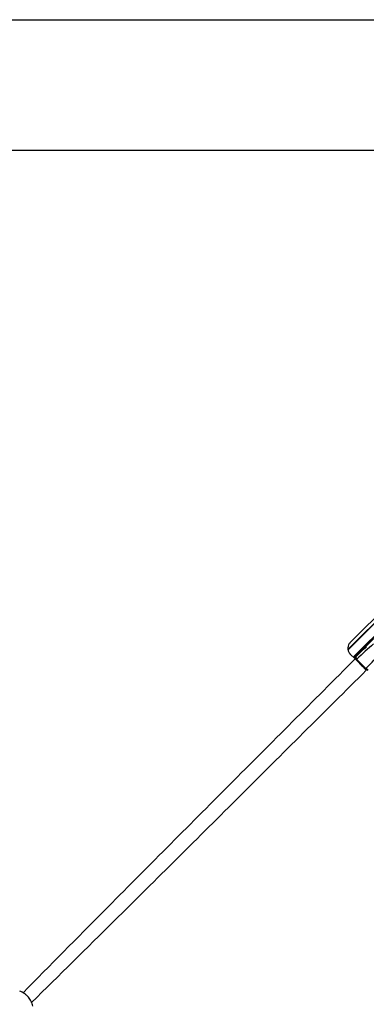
# Model space of a CAD drawing. Header units: millimetres. Extents: x 20 to 22981, y 40 to 19992.
# Tile 70 of 153: x 4544 to 5385, y 12463 to 14854. Entities that reach past the tile are written whole.
import ezdxf

# ---------------------------------------------------------------- set-up
doc = ezdxf.new("R2010")
doc.units = ezdxf.units.MM
doc.header["$LTSCALE"] = 2

msp = doc.modelspace()

# ---------------------------------------------------------------- linework, layer by layer
at = {"color": 8, "linetype": 'Continuous', "lineweight": 25}
for p, q in [((6603, 14585.67), (5341.11, 13323.78)), ((6617.76, 14569.9), (5353.93, 13306.06)), ((5554.18, 13537.86), (5340.93, 13324.61)), ((5364.88, 13313.07), (5355.9, 13304.1)), ((5360.64, 13299.33), (5362.08, 13300.78)), ((5382.98, 13276.99), (5384.43, 13278.43))]:
    msp.add_line(p, q, dxfattribs=at)
at = {"color": 7, "linetype": 'Continuous', "lineweight": 25}
for p, q in [((5668.36, 13617.95), (5355.2, 13304.79)), ((5556.59, 13540.83), (5340.83, 13325.07)), ((5474.74, 13470.02), (5346.5, 13341.78)), ((5359.18, 13306.37), (5403.1, 13350.29)), ((5346.5, 13313.49), (5358.24, 13301.75)), ((5356.39, 13303.57), (5358.52, 13305.7)), ((5358.52, 13305.7), (5359.18, 13306.37)), ((5362.75, 13301.45), (5362.08, 13300.78)), ((5362.08, 13300.78), (5362.08, 13300.78)), ((5362.08, 13300.78), (5384.43, 13278.43)), ((5365.39, 13312.58), (5364.88, 13313.07)), ((5385.09, 13279.1), (5384.43, 13278.43)), ((5384.43, 13278.43), (5384.43, 13278.43))]:
    msp.add_line(p, q, dxfattribs=at)
at = {"color": 7, "linetype": 'Continuous', "lineweight": 25, "flags": 128}
for points in [[(4051.92, 14854.44), (4692.52, 14854.44), (5333.11, 14854.42), (5962.48, 14854.39), (6535.83, 14854.36)], [(6535.83, 14536.92), (5962.48, 14536.89), (5333.11, 14536.86), (4692.52, 14536.84), (4051.92, 14536.84)]]:
    msp.add_lwpolyline(points, dxfattribs=at)
at = {"color": 7, "linetype": 'Continuous', "lineweight": 25}
for centre, radius, start, end in [((5368.19, 13308.96), 10.21, 198.61214, 233.23), ((5368.86, 13309.62), 10.21, 198.61214, 233.23), ((5364.18, 13312.36), 1, 46, 135), ((5392.61, 13284.55), 10.21, 216.77, 251.38786), ((5393.27, 13285.21), 10.21, 216.77, 251.38786)]:
    msp.add_arc(centre, radius, start, end, dxfattribs=at)
for centre, major_axis, ratio, start_param, end_param in [((5472.32, 13193.23), (210.51, 210.51), 0.5374519, 1.4475158, 1.5707963), ((5471.64, 13192.55), (208.93, 208.93), 0.5211931, 1.3849003, 1.5707963), ((5276.2, 13388), (208.93, 208.93), 0.5211931, 4.712389, 4.898285)]:
    msp.add_ellipse(centre, major_axis=major_axis, ratio=ratio, start_param=start_param, end_param=end_param, dxfattribs=at)
for points, knots in [([(5346.5, 13341.78), (5345.68, 13340.86), (5344.05, 13339.04), (5341.74, 13334.85), (5340.55, 13330.16), (5340.66, 13325.33), (5341.44, 13321.61), (5342.95, 13318.06), (5344.74, 13315.35), (5346.08, 13313.94), (5346.5, 13313.49)], [0, 0, 0, 0, 0.1137423, 0.2275484, 0.4536506, 0.5755272, 0.6973834, 0.820633, 0.9438023, 1, 1, 1, 1]), ([(5358.24, 13301.75), (5360.35, 13299.64), (5364.63, 13295.36), (5371.46, 13288.53), (5378.52, 13281.47), (5383.08, 13276.91), (5385.4, 13274.59)], [0, 0, 0, 0, 0.23888, 0.4846364, 0.7381427, 1, 1, 1, 1]), ([(4576.52, 12458.73), (4575.31, 12462.56), (4573.45, 12468.46), (4569.3, 12475.66), (4565.44, 12480.82), (4560.89, 12485.45), (4555.79, 12489.37), (4550.28, 12492.61), (4546.39, 12494.17), (4544.42, 12494.97)], [0, 0, 0, 0, 0.2383638, 0.3663808, 0.4913272, 0.6205367, 0.7504462, 0.8732427, 1, 1, 1, 1])]:
    msp.add_open_spline(points, degree=3, knots=knots, dxfattribs=at)
at = {"color": 8, "linetype": 'Continuous', "lineweight": 25}
for points, knots in [([(4552.42, 12491.18), (4618.05, 12557.58), (4784.7, 12726.18), (5053.56, 12996.2), (5256.68, 13199.9), (5358.24, 13301.75)], [0, 0, 0, 0, 0.2451747, 0.62258689, 1, 1, 1, 1]), ([(5385.4, 13274.59), (5283.55, 13173.03), (5079.84, 12969.91), (4809.34, 12700.57), (4640.24, 12533.43), (4573.35, 12467.32)], [0, 0, 0, 0, 0.3767289, 0.7534584, 1, 1, 1, 1])]:
    msp.add_open_spline(points, degree=3, knots=knots, dxfattribs=at)

doc.saveas('drawing.dxf')
